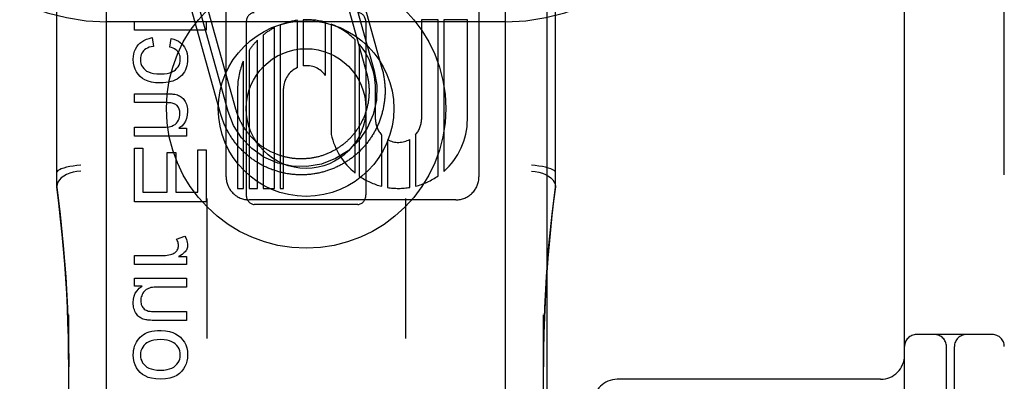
# Model space of a CAD drawing. Header units: inches. Extents: x 0 to 200, y 0 to 129.
# Tile 50 of 94: x 54.308 to 55.542, y 48.962 to 49.415. Entities that reach past the tile are written whole.
import ezdxf

# ---------------------------------------------------------------- set-up
doc = ezdxf.new("R2010")
doc.units = ezdxf.units.IN
doc.header["$LTSCALE"] = 11
doc.header["$MEASUREMENT"] = 0
doc.linetypes.add('HIDDEN', pattern=[0.2, 0.1, -0.1])
doc.layers.add('DEFAULT_2', color=8, linetype='HIDDEN')
doc.layers.add('DOOR_ASSEMBLY', color=7, linetype='CONTINUOUS')

msp = doc.modelspace()

# ---------------------------------------------------------------- linework, layer by layer
at = {"layer": 'DEFAULT_2', "color": 8, "linetype": 'HIDDEN'}
for p, q in [((54.4165, 46.5537), (54.4165, 52.0542)), ((54.9165, 46.5537), (54.9165, 52.0542)), ((55.5415, 47.0208), (55.5415, 52.0208)), ((55.4165, 48.3958), (55.4165, 50.6458)), ((54.354, 49.2055), (54.354, 49.9486)), ((54.979, 49.2055), (54.979, 49.9486)), ((54.5663, 49.2184), (54.5663, 49.8232)), ((54.8831, 49.8233), (54.8831, 49.2184)), ((54.7118, 49.4958), (54.752, 49.3513)), ((54.7214, 49.4985), (54.7616, 49.354)), ((54.7021, 49.4932), (54.7423, 49.3487)), ((54.5593, 49.2978), (54.5204, 49.4374)), ((54.5689, 49.3004), (54.5301, 49.4401)), ((54.5785, 49.3031), (54.5397, 49.4428)), ((54.9165, 49.4128), (54.4165, 49.4128)), ((54.4513, 49.402), (54.4513, 49.4131)), ((54.4513, 49.4131), (54.5413, 49.4131)), ((54.5413, 49.4131), (54.5413, 49.402)), ((54.5915, 49.4121), (54.5915, 49.1958)), ((54.6342, 49.4088), (54.6342, 49.204)), ((54.6556, 49.3553), (54.6556, 49.4145)), ((54.6627, 49.4152), (54.6627, 49.3574)), ((54.6909, 49.3452), (54.6909, 49.412)), ((54.698, 49.4096), (54.698, 49.2716)), ((54.7415, 49.4121), (54.7415, 49.1958)), ((54.8111, 49.4153), (54.8111, 49.2904)), ((54.8319, 49.4153), (54.8111, 49.4153)), ((54.8319, 49.2196), (54.8319, 49.4153)), ((54.839, 49.4153), (54.839, 49.2252)), ((54.8687, 49.4153), (54.839, 49.4153)), ((54.8687, 49.2904), (54.8687, 49.4153)), ((54.5413, 49.402), (54.4513, 49.402)), ((54.6128, 49.396), (54.6128, 49.204)), ((54.627, 49.204), (54.627, 49.4054)), ((54.4738, 49.3928), (54.4752, 49.3819)), ((54.4957, 49.381), (54.4974, 49.3918)), ((54.6056, 49.204), (54.6056, 49.3896)), ((54.7282, 49.2231), (54.7282, 49.39)), ((54.7332, 49.3845), (54.7332, 49.2193)), ((54.595, 49.3765), (54.595, 49.204)), ((54.5879, 49.204), (54.5879, 49.3633)), ((54.4513, 49.3114), (54.4513, 49.3224)), ((54.4513, 49.3224), (54.4914, 49.3224)), ((54.5807, 49.3289), (54.5807, 49.204)), ((54.6383, 49.204), (54.6383, 49.3289)), ((54.7535, 49.2904), (54.7535, 49.329)), ((54.491, 49.3114), (54.4513, 49.3114)), ((54.4513, 49.2695), (54.4513, 49.2805)), ((54.4513, 49.2805), (54.4869, 49.2805)), ((54.5072, 49.2794), (54.5165, 49.2794)), ((54.5165, 49.2794), (54.5165, 49.2695)), ((54.5165, 49.2695), (54.4513, 49.2695)), ((54.7614, 49.2066), (54.7614, 49.2707)), ((54.7685, 49.2652), (54.7685, 49.2051)), ((54.7966, 49.2052), (54.7966, 49.2654)), ((54.8038, 49.2712), (54.8038, 49.2067)), ((54.4513, 49.1873), (54.4513, 49.2544)), ((54.4513, 49.2544), (54.4619, 49.2544)), ((54.4619, 49.2544), (54.4619, 49.1992)), ((54.4926, 49.1992), (54.4926, 49.249)), ((54.4926, 49.249), (54.5031, 49.249)), ((54.5031, 49.249), (54.5031, 49.1992)), ((54.5307, 49.1992), (54.5307, 49.2523)), ((54.5307, 49.2523), (54.5413, 49.2523)), ((54.5413, 49.2523), (54.5413, 49.1873)), ((54.4619, 49.1992), (54.4926, 49.1992)), ((54.5031, 49.1992), (54.5307, 49.1992)), ((54.5807, 49.204), (54.5879, 49.204)), ((54.595, 49.204), (54.6056, 49.204)), ((54.6128, 49.204), (54.627, 49.204)), ((54.6342, 49.204), (54.6383, 49.204)), ((54.5413, 49.1873), (54.4513, 49.1873)), ((54.542, 49.1912), (54.542, 49.0159)), ((54.8543, 49.1896), (54.5951, 49.1896)), ((54.791, 49.1912), (54.791, 49.0159)), ((54.6015, 49.184), (54.7315, 49.184)), ((54.5042, 49.1403), (54.5144, 49.1441)), ((54.4513, 49.1087), (54.4513, 49.1197)), ((54.4513, 49.1197), (54.4854, 49.1197)), ((54.5066, 49.1186), (54.5165, 49.1186)), ((54.5165, 49.1186), (54.5165, 49.1087)), ((54.5165, 49.1087), (54.4513, 49.1087)), ((54.4513, 49.0816), (54.4513, 49.0915)), ((54.4513, 49.0915), (54.5165, 49.0915)), ((54.5165, 49.0915), (54.5165, 49.0804)), ((54.4609, 49.0816), (54.4513, 49.0816)), ((54.5165, 49.0804), (54.4816, 49.0804)), ((54.4803, 49.0497), (54.5165, 49.0497)), ((54.5165, 49.0497), (54.5165, 49.0386)), ((54.369, 48.3634), (54.369, 49.0454)), ((54.5165, 49.0386), (54.4761, 49.0386)), ((54.964, 48.3634), (54.964, 49.0454)), ((55.5265, 49.0208), (55.4315, 49.0208)), ((55.469, 48.8766), (55.469, 49.0058)), ((55.479, 48.3958), (55.479, 49.0058)), ((55.3865, 48.9648), (55.0565, 48.9648))]:
    msp.add_line(p, q, dxfattribs=at)
for points in [[(54.4498, 49.3657), (54.4501, 49.3693), (54.4506, 49.3727), (54.4515, 49.3757), (54.4527, 49.3785), (54.4543, 49.3812), (54.4562, 49.3837)], [(54.4562, 49.3837), (54.4582, 49.3858), (54.4606, 49.3877), (54.4633, 49.3894), (54.4663, 49.3908), (54.4698, 49.3919), (54.4738, 49.3928)], [(54.4974, 49.3918), (54.5008, 49.3909), (54.5038, 49.3898), (54.5064, 49.3884), (54.5087, 49.3869), (54.5108, 49.3851), (54.5126, 49.3831)], [(54.5126, 49.3831), (54.5141, 49.3809), (54.5154, 49.3784), (54.5165, 49.3757), (54.5173, 49.3728), (54.5178, 49.3694), (54.518, 49.3657)], [(54.4629, 49.3764), (54.4617, 49.3749), (54.4607, 49.3733), (54.46, 49.3716), (54.4594, 49.3698), (54.4591, 49.3678), (54.4589, 49.3655)], [(54.4752, 49.3819), (54.4723, 49.3814), (54.4697, 49.3807), (54.4676, 49.3798), (54.4657, 49.3788), (54.4642, 49.3776), (54.4629, 49.3764)], [(54.5056, 49.3755), (54.5045, 49.3767), (54.5032, 49.3777), (54.5017, 49.3787), (54.5, 49.3796), (54.498, 49.3804), (54.4957, 49.381)], [(54.5089, 49.3662), (54.5088, 49.368), (54.5085, 49.3698), (54.508, 49.3714), (54.5074, 49.3728), (54.5066, 49.3742), (54.5056, 49.3755)], [(54.4586, 49.3441), (54.456, 49.3469), (54.4538, 49.3499), (54.4521, 49.3532), (54.4509, 49.3569), (54.4501, 49.361), (54.4498, 49.3657)], [(54.4589, 49.3655), (54.4591, 49.3628), (54.4596, 49.3603), (54.4604, 49.3581), (54.4616, 49.3561), (54.463, 49.3541), (54.4648, 49.3524)], [(54.5029, 49.3526), (54.5047, 49.3544), (54.5062, 49.3564), (54.5074, 49.3585), (54.5082, 49.3608), (54.5087, 49.3633), (54.5089, 49.3662)], [(54.518, 49.3657), (54.5179, 49.3629), (54.5175, 49.3602), (54.517, 49.3576), (54.5162, 49.3551), (54.5152, 49.3526), (54.514, 49.3501)], [(54.4648, 49.3524), (54.4667, 49.351), (54.4691, 49.3498), (54.4719, 49.3488), (54.4753, 49.348), (54.4793, 49.3476), (54.484, 49.3474)], [(54.484, 49.3474), (54.4885, 49.3476), (54.4925, 49.3481), (54.4958, 49.3489), (54.4986, 49.3499), (54.501, 49.3511), (54.5029, 49.3526)], [(54.514, 49.3501), (54.5126, 49.3479), (54.511, 49.3458), (54.5092, 49.344), (54.5071, 49.3423), (54.5048, 49.3409), (54.5021, 49.3395)], [(54.752, 49.3513), (54.7552, 49.3331), (54.7547, 49.3145), (54.7507, 49.2964), (54.7431, 49.2792), (54.7325, 49.264), (54.7191, 49.2512), (54.7035, 49.2412), (54.6859, 49.2344), (54.6676, 49.2312), (54.6491, 49.2316), (54.631, 49.2356), (54.6137, 49.2432), (54.5985, 49.2538), (54.5857, 49.2672), (54.5757, 49.2828), (54.5689, 49.3004)], [(54.7616, 49.354), (54.7619, 49.3528), (54.7623, 49.3515), (54.7626, 49.3503), (54.7629, 49.349), (54.7631, 49.3478), (54.7634, 49.3465), (54.7636, 49.3452), (54.7639, 49.344), (54.7641, 49.3427), (54.7643, 49.3414), (54.7645, 49.3401), (54.7646, 49.3389), (54.7648, 49.3376), (54.7649, 49.3363), (54.765, 49.335), (54.7651, 49.3337), (54.7652, 49.3325), (54.7653, 49.3312), (54.7654, 49.3299), (54.7654, 49.3286), (54.7654, 49.3273), (54.7654, 49.326), (54.7654, 49.3247), (54.7654, 49.3234), (54.7654, 49.3222), (54.7653, 49.3209), (54.7652, 49.3196), (54.7652, 49.3183), (54.7651, 49.317), (54.7649, 49.3157), (54.7648, 49.3144), (54.7647, 49.3132), (54.7645, 49.3119), (54.7643, 49.3106), (54.7641, 49.3093), (54.7639, 49.3081), (54.7637, 49.3068), (54.7634, 49.3055), (54.7632, 49.3043), (54.7629, 49.303), (54.7626, 49.3018), (54.7623, 49.3005), (54.762, 49.2993), (54.7617, 49.298), (54.7613, 49.2968), (54.7609, 49.2955), (54.7606, 49.2943), (54.7602, 49.2931), (54.7598, 49.2919), (54.7593, 49.2906), (54.7589, 49.2894), (54.7584, 49.2882), (54.758, 49.287), (54.7575, 49.2858), (54.757, 49.2846), (54.7565, 49.2835), (54.7559, 49.2823), (54.7554, 49.2811), (54.7548, 49.28), (54.7543, 49.2788), (54.7537, 49.2776), (54.7531, 49.2765), (54.7525, 49.2754), (54.7519, 49.2742), (54.7512, 49.2731), (54.7506, 49.272), (54.7499, 49.2709), (54.7492, 49.2698), (54.7485, 49.2687), (54.7478, 49.2677), (54.7471, 49.2666), (54.7463, 49.2655), (54.7456, 49.2645), (54.7448, 49.2634), (54.7441, 49.2624), (54.7433, 49.2614), (54.7425, 49.2604), (54.7417, 49.2594), (54.7409, 49.2584), (54.74, 49.2574), (54.7392, 49.2564), (54.7383, 49.2555), (54.7374, 49.2545), (54.7366, 49.2536), (54.7357, 49.2527), (54.7348, 49.2517), (54.7338, 49.2508), (54.7329, 49.2499), (54.732, 49.2491), (54.731, 49.2482), (54.7301, 49.2473), (54.7291, 49.2465), (54.7281, 49.2456), (54.7271, 49.2448), (54.7261, 49.244), (54.7251, 49.2432), (54.7241, 49.2424), (54.7231, 49.2416), (54.722, 49.2409), (54.721, 49.2401), (54.7199, 49.2394), (54.7189, 49.2387), (54.7178, 49.2379), (54.7167, 49.2373), (54.7156, 49.2366), (54.7145, 49.2359), (54.7134, 49.2352), (54.7123, 49.2346), (54.7112, 49.234), (54.71, 49.2334), (54.7089, 49.2327), (54.7078, 49.2322), (54.7066, 49.2316), (54.7054, 49.231), (54.7043, 49.2305), (54.7031, 49.23), (54.7019, 49.2294), (54.7007, 49.2289), (54.6995, 49.2284), (54.6983, 49.228), (54.6971, 49.2275), (54.6959, 49.2271), (54.6947, 49.2266), (54.6935, 49.2262), (54.6923, 49.2258), (54.691, 49.2255), (54.6898, 49.2251), (54.6886, 49.2247), (54.6873, 49.2244), (54.6861, 49.2241), (54.6848, 49.2238), (54.6836, 49.2235), (54.6823, 49.2232), (54.681, 49.2229), (54.6798, 49.2227), (54.6785, 49.2225), (54.6772, 49.2222), (54.676, 49.222), (54.6747, 49.2219), (54.6734, 49.2217), (54.6721, 49.2215), (54.6708, 49.2214), (54.6696, 49.2213), (54.6683, 49.2212), (54.667, 49.2211), (54.6657, 49.221), (54.6644, 49.221), (54.6631, 49.2209), (54.6618, 49.2209), (54.6606, 49.2209), (54.6593, 49.2209), (54.658, 49.2209), (54.6567, 49.221), (54.6554, 49.221), (54.6541, 49.2211), (54.6528, 49.2212), (54.6515, 49.2213), (54.6503, 49.2214), (54.649, 49.2215), (54.6477, 49.2217), (54.6464, 49.2218), (54.6451, 49.222), (54.6439, 49.2222), (54.6426, 49.2224), (54.6413, 49.2226), (54.6401, 49.2229), (54.6388, 49.2231), (54.6375, 49.2234), (54.6363, 49.2237), (54.635, 49.224), (54.6338, 49.2243), (54.6325, 49.2247), (54.6313, 49.225), (54.6301, 49.2254), (54.6288, 49.2258), (54.6276, 49.2262), (54.6264, 49.2266), (54.6252, 49.227), (54.624, 49.2274), (54.6228, 49.2279), (54.6216, 49.2284), (54.6204, 49.2288), (54.6192, 49.2293), (54.618, 49.2298), (54.6168, 49.2304), (54.6157, 49.2309), (54.6145, 49.2315), (54.6133, 49.232), (54.6122, 49.2326), (54.611, 49.2332), (54.6099, 49.2338), (54.6088, 49.2345), (54.6077, 49.2351), (54.6066, 49.2358), (54.6055, 49.2364), (54.6044, 49.2371), (54.6033, 49.2378), (54.6022, 49.2385), (54.6011, 49.2392)], [(54.7423, 49.3487), (54.7426, 49.3476), (54.7429, 49.3465), (54.7431, 49.3455), (54.7434, 49.3444), (54.7436, 49.3433), (54.7438, 49.3423), (54.744, 49.3412), (54.7442, 49.3401), (54.7444, 49.339), (54.7446, 49.338), (54.7447, 49.3369), (54.7449, 49.3358), (54.745, 49.3347), (54.7451, 49.3336), (54.7452, 49.3325), (54.7452, 49.3314), (54.7453, 49.3303), (54.7454, 49.3292), (54.7454, 49.3281), (54.7454, 49.3271), (54.7454, 49.326), (54.7454, 49.3249), (54.7454, 49.3238), (54.7454, 49.3227), (54.7453, 49.3216), (54.7453, 49.3205), (54.7452, 49.3194), (54.7451, 49.3183), (54.745, 49.3172), (54.7449, 49.3161), (54.7447, 49.315), (54.7446, 49.314), (54.7444, 49.3129), (54.7443, 49.3118), (54.7441, 49.3107), (54.7439, 49.3096), (54.7436, 49.3086), (54.7434, 49.3075), (54.7432, 49.3064), (54.7429, 49.3054), (54.7426, 49.3043), (54.7424, 49.3033), (54.7421, 49.3022), (54.7417, 49.3012), (54.7414, 49.3001), (54.7411, 49.2991), (54.7407, 49.298), (54.7404, 49.297), (54.74, 49.296), (54.7396, 49.295), (54.7392, 49.2939), (54.7388, 49.2929), (54.7383, 49.2919), (54.7379, 49.2909), (54.7374, 49.2899), (54.737, 49.2889), (54.7365, 49.288), (54.736, 49.287), (54.7355, 49.286), (54.735, 49.285), (54.7344, 49.2841), (54.7339, 49.2831), (54.7333, 49.2822), (54.7328, 49.2813), (54.7322, 49.2803), (54.7316, 49.2794), (54.731, 49.2785), (54.7304, 49.2776), (54.7297, 49.2767), (54.7291, 49.2758), (54.7285, 49.2749), (54.7278, 49.2741), (54.7271, 49.2732), (54.7264, 49.2723), (54.7257, 49.2715), (54.725, 49.2707), (54.7243, 49.2698), (54.7236, 49.269), (54.7229, 49.2682), (54.7221, 49.2674), (54.7213, 49.2666), (54.7206, 49.2658), (54.7198, 49.2651), (54.719, 49.2643), (54.7182, 49.2636), (54.7174, 49.2628), (54.7166, 49.2621), (54.7158, 49.2614), (54.7149, 49.2607), (54.7141, 49.26), (54.7132, 49.2593), (54.7124, 49.2586), (54.7115, 49.2579), (54.7106, 49.2573), (54.7097, 49.2567), (54.7088, 49.256), (54.7079, 49.2554), (54.707, 49.2548), (54.7061, 49.2542), (54.7052, 49.2536), (54.7042, 49.2531), (54.7033, 49.2525), (54.7024, 49.252), (54.7014, 49.2514), (54.7004, 49.2509), (54.6995, 49.2504), (54.6985, 49.2499), (54.6975, 49.2494), (54.6965, 49.2489), (54.6955, 49.2485), (54.6945, 49.248), (54.6935, 49.2476), (54.6925, 49.2472), (54.6915, 49.2468), (54.6905, 49.2464), (54.6895, 49.246), (54.6884, 49.2456), (54.6874, 49.2453), (54.6863, 49.2449), (54.6853, 49.2446), (54.6843, 49.2443), (54.6832, 49.244), (54.6821, 49.2437), (54.6811, 49.2434), (54.68, 49.2432), (54.679, 49.2429), (54.6779, 49.2427), (54.6768, 49.2425), (54.6757, 49.2423), (54.6747, 49.2421), (54.6736, 49.2419), (54.6725, 49.2418), (54.6714, 49.2416), (54.6703, 49.2415), (54.6692, 49.2414), (54.6681, 49.2412), (54.6671, 49.2412), (54.666, 49.2411), (54.6649, 49.241), (54.6638, 49.241), (54.6627, 49.2409), (54.6616, 49.2409), (54.6605, 49.2409), (54.6594, 49.2409), (54.6583, 49.2409), (54.6572, 49.241), (54.6561, 49.241), (54.655, 49.2411), (54.6539, 49.2411), (54.6528, 49.2412), (54.6518, 49.2413), (54.6507, 49.2415), (54.6496, 49.2416), (54.6485, 49.2417), (54.6474, 49.2419), (54.6463, 49.2421), (54.6453, 49.2423), (54.6442, 49.2425), (54.6431, 49.2427), (54.642, 49.2429), (54.641, 49.2431), (54.6399, 49.2434), (54.6388, 49.2437), (54.6378, 49.244), (54.6367, 49.2443), (54.6357, 49.2446), (54.6346, 49.2449), (54.6336, 49.2452), (54.6326, 49.2456), (54.6315, 49.246), (54.6305, 49.2463), (54.6295, 49.2467), (54.6285, 49.2471), (54.6275, 49.2475), (54.6265, 49.248), (54.6255, 49.2484), (54.6245, 49.2489), (54.6235, 49.2493), (54.6225, 49.2498), (54.6215, 49.2503), (54.6205, 49.2508), (54.6196, 49.2514), (54.6186, 49.2519), (54.6177, 49.2524), (54.6167, 49.253), (54.6158, 49.2536), (54.6149, 49.2541), (54.6139, 49.2547), (54.613, 49.2553), (54.6121, 49.2559), (54.6112, 49.2566), (54.6103, 49.2572), (54.6095, 49.2579), (54.6086, 49.2585), (54.6077, 49.2592), (54.6069, 49.2599), (54.606, 49.2606), (54.6052, 49.2613), (54.6044, 49.262)], [(54.4837, 49.336), (54.4778, 49.3363), (54.4727, 49.3371), (54.4684, 49.3383), (54.4646, 49.3399), (54.4613, 49.3418), (54.4586, 49.3441)], [(54.5021, 49.3395), (54.4997, 49.3385), (54.4969, 49.3377), (54.494, 49.337), (54.4908, 49.3365), (54.4874, 49.3361), (54.4837, 49.336)], [(54.4914, 49.3224), (54.4939, 49.3224), (54.4962, 49.3224), (54.4981, 49.3223), (54.4997, 49.3221), (54.501, 49.322), (54.5021, 49.3218)], [(54.5021, 49.3218), (54.5037, 49.3214), (54.5052, 49.321), (54.5066, 49.3204), (54.5079, 49.3198), (54.5091, 49.3191), (54.5103, 49.3184)], [(54.501, 49.3101), (54.4999, 49.3105), (54.4986, 49.3108), (54.4971, 49.311), (54.4953, 49.3112), (54.4933, 49.3113), (54.491, 49.3114)], [(54.5064, 49.3055), (54.5056, 49.3066), (54.5048, 49.3076), (54.504, 49.3084), (54.5031, 49.309), (54.5021, 49.3096), (54.501, 49.3101)], [(54.5103, 49.3184), (54.5113, 49.3176), (54.5123, 49.3166), (54.5133, 49.3155), (54.5142, 49.3142), (54.515, 49.3127), (54.5158, 49.311)], [(54.5158, 49.311), (54.5165, 49.3093), (54.517, 49.3076), (54.5174, 49.3058), (54.5177, 49.304), (54.5179, 49.3021), (54.518, 49.3002)], [(54.5039, 49.2856), (54.5053, 49.2874), (54.5064, 49.2893), (54.5073, 49.2912), (54.5079, 49.2933), (54.5083, 49.2955), (54.5084, 49.2978)], [(54.5084, 49.2978), (54.5083, 49.2993), (54.5082, 49.3007), (54.5079, 49.302), (54.5075, 49.3032), (54.507, 49.3044), (54.5064, 49.3055)], [(54.518, 49.3002), (54.5176, 49.2956), (54.5167, 49.2916), (54.5153, 49.2881), (54.5132, 49.285), (54.5106, 49.2821), (54.5072, 49.2794)], [(54.6011, 49.2392), (54.6001, 49.24), (54.599, 49.2407), (54.598, 49.2415), (54.597, 49.2423), (54.5959, 49.243), (54.5949, 49.2438), (54.5939, 49.2446), (54.5929, 49.2455), (54.5919, 49.2463), (54.591, 49.2471), (54.59, 49.248), (54.5891, 49.2489), (54.5881, 49.2498), (54.5872, 49.2506), (54.5863, 49.2516), (54.5854, 49.2525), (54.5845, 49.2534), (54.5836, 49.2543), (54.5827, 49.2553), (54.5819, 49.2562), (54.581, 49.2572), (54.5802, 49.2582), (54.5793, 49.2592), (54.5785, 49.2602), (54.5777, 49.2612), (54.5769, 49.2622), (54.5762, 49.2632), (54.5754, 49.2643), (54.5747, 49.2653), (54.5739, 49.2664), (54.5732, 49.2674), (54.5725, 49.2685), (54.5718, 49.2696), (54.5711, 49.2707), (54.5704, 49.2718), (54.5698, 49.2729), (54.5691, 49.274), (54.5685, 49.2751), (54.5679, 49.2763), (54.5673, 49.2774), (54.5667, 49.2786), (54.5661, 49.2797), (54.5656, 49.2809), (54.565, 49.282), (54.5645, 49.2832), (54.564, 49.2844), (54.5635, 49.2856), (54.563, 49.2868), (54.5625, 49.288), (54.5621, 49.2892), (54.5616, 49.2904), (54.5612, 49.2916), (54.5608, 49.2928), (54.5604, 49.2941), (54.56, 49.2953), (54.5596, 49.2965), (54.5593, 49.2978)], [(54.6044, 49.262), (54.6035, 49.2627), (54.6027, 49.2635), (54.6019, 49.2642), (54.6012, 49.265), (54.6004, 49.2657), (54.5996, 49.2665), (54.5988, 49.2673), (54.5981, 49.2681), (54.5974, 49.2689), (54.5966, 49.2697), (54.5959, 49.2706), (54.5952, 49.2714), (54.5945, 49.2722), (54.5938, 49.2731), (54.5931, 49.2739), (54.5925, 49.2748), (54.5918, 49.2757), (54.5912, 49.2766), (54.5906, 49.2775), (54.5899, 49.2784), (54.5893, 49.2793), (54.5887, 49.2802), (54.5882, 49.2811), (54.5876, 49.2821), (54.587, 49.283), (54.5865, 49.284), (54.586, 49.2849), (54.5854, 49.2859), (54.5849, 49.2868), (54.5844, 49.2878), (54.5839, 49.2888), (54.5835, 49.2898), (54.583, 49.2908), (54.5826, 49.2918), (54.5821, 49.2928), (54.5817, 49.2938), (54.5813, 49.2948), (54.5809, 49.2958), (54.5805, 49.2969), (54.5802, 49.2979), (54.5798, 49.2989), (54.5795, 49.3), (54.5791, 49.301), (54.5788, 49.3021), (54.5785, 49.3031)], [(54.4869, 49.2805), (54.4913, 49.2807), (54.4951, 49.2812), (54.4981, 49.282), (54.5005, 49.283), (54.5025, 49.2842), (54.5039, 49.2856)], [(54.384, 49.2331), (54.3793, 49.2326), (54.3748, 49.232), (54.3704, 49.2313), (54.3664, 49.2304), (54.3628, 49.2295), (54.3597, 49.2285), (54.3573, 49.2274), (54.3555, 49.2263), (54.3544, 49.2252), (54.354, 49.2242)], [(54.384, 49.2256), (54.3793, 49.2252), (54.3748, 49.2244), (54.3704, 49.2231), (54.3664, 49.2214), (54.3628, 49.2194), (54.3597, 49.2171), (54.3573, 49.2146), (54.3555, 49.2119), (54.3544, 49.2091), (54.354, 49.2062)], [(54.979, 49.2242), (54.9787, 49.2252), (54.9776, 49.2263), (54.9758, 49.2274), (54.9733, 49.2285), (54.9703, 49.2295), (54.9667, 49.2304), (54.9626, 49.2313), (54.9583, 49.232), (54.9537, 49.2326), (54.949, 49.2331)], [(54.949, 49.2256), (54.9537, 49.2252), (54.9583, 49.2244), (54.9626, 49.2231), (54.9667, 49.2214), (54.9703, 49.2194), (54.9733, 49.2171), (54.9758, 49.2146), (54.9776, 49.2119), (54.9787, 49.2091), (54.979, 49.2062)], [(54.369, 48.9802), (54.3689, 48.9981), (54.3686, 49.017), (54.3681, 49.0355), (54.3674, 49.0538), (54.3665, 49.0723), (54.3654, 49.0908), (54.3641, 49.1092), (54.3626, 49.1277), (54.3609, 49.1463), (54.3589, 49.1654), (54.3566, 49.1853), (54.354, 49.2057)], [(54.354, 49.2055), (54.3582, 49.1712), (54.3622, 49.1322), (54.3652, 49.0931), (54.3674, 49.0538), (54.3687, 49.0145), (54.369, 48.9802)], [(54.979, 49.2057), (54.9767, 49.1878), (54.9746, 49.1699), (54.9727, 49.1521), (54.971, 49.1342), (54.9695, 49.1164), (54.9682, 49.0985), (54.967, 49.0804), (54.966, 49.0617), (54.9652, 49.0424), (54.9646, 49.0223), (54.9642, 49.0011), (54.964, 48.9804)], [(54.964, 48.9804), (54.9644, 49.0148), (54.9657, 49.0541), (54.9678, 49.0934), (54.9709, 49.1325), (54.9748, 49.1715), (54.979, 49.2055)], [(54.5066, 49.1322), (54.5065, 49.1335), (54.5063, 49.1348), (54.506, 49.1361), (54.5056, 49.1374), (54.5049, 49.1388), (54.5042, 49.1403)], [(54.5144, 49.1441), (54.5156, 49.142), (54.5165, 49.14), (54.5172, 49.1381), (54.5176, 49.1362), (54.5179, 49.1344), (54.518, 49.1327)], [(54.4983, 49.1216), (54.4996, 49.122), (54.5008, 49.1226), (54.5018, 49.1232), (54.5027, 49.1239), (54.5036, 49.1248), (54.5044, 49.1257)], [(54.5044, 49.1257), (54.505, 49.1267), (54.5056, 49.1277), (54.506, 49.1287), (54.5063, 49.1298), (54.5065, 49.131), (54.5066, 49.1322)], [(54.5158, 49.1256), (54.515, 49.1246), (54.5139, 49.1236), (54.5126, 49.1224), (54.511, 49.1212), (54.509, 49.12), (54.5066, 49.1186)], [(54.518, 49.1327), (54.5179, 49.1315), (54.5177, 49.1302), (54.5174, 49.129), (54.517, 49.1279), (54.5165, 49.1267), (54.5158, 49.1256)], [(54.4854, 49.1197), (54.4879, 49.1198), (54.4902, 49.12), (54.4924, 49.1202), (54.4945, 49.1206), (54.4965, 49.121), (54.4983, 49.1216)], [(54.4498, 49.0609), (54.4502, 49.0652), (54.4511, 49.0691), (54.4525, 49.0726), (54.4546, 49.0757), (54.4574, 49.0788), (54.4609, 49.0816)], [(54.4688, 49.0786), (54.4674, 49.0779), (54.4661, 49.0771), (54.4649, 49.0762), (54.4638, 49.0751), (54.4628, 49.0739), (54.4619, 49.0725)], [(54.4816, 49.0804), (54.4787, 49.0804), (54.4762, 49.0802), (54.4739, 49.0799), (54.472, 49.0796), (54.4703, 49.0791), (54.4688, 49.0786)], [(54.4619, 49.0725), (54.4611, 49.071), (54.4605, 49.0695), (54.46, 49.068), (54.4596, 49.0664), (54.4594, 49.0648), (54.4594, 49.0631)], [(54.4594, 49.0631), (54.4594, 49.0614), (54.4597, 49.0598), (54.46, 49.0583), (54.4605, 49.057), (54.4611, 49.0558), (54.4618, 49.0548)], [(54.452, 49.0501), (54.4514, 49.0517), (54.4508, 49.0534), (54.4504, 49.0552), (54.4501, 49.057), (54.4499, 49.0589), (54.4498, 49.0609)], [(54.4576, 49.0427), (54.4566, 49.0435), (54.4556, 49.0444), (54.4547, 49.0456), (54.4538, 49.0469), (54.4529, 49.0484), (54.452, 49.0501)], [(54.4618, 49.0548), (54.4627, 49.0537), (54.4637, 49.0528), (54.4647, 49.052), (54.4659, 49.0513), (54.4672, 49.0508), (54.4687, 49.0503)], [(54.4687, 49.0503), (54.4697, 49.0501), (54.4711, 49.05), (54.4728, 49.0498), (54.4749, 49.0498), (54.4774, 49.0497), (54.4803, 49.0497)], [(54.4658, 49.0393), (54.4641, 49.0397), (54.4625, 49.0401), (54.4611, 49.0407), (54.4598, 49.0413), (54.4586, 49.042), (54.4576, 49.0427)], [(54.4761, 49.0386), (54.4737, 49.0386), (54.4716, 49.0387), (54.4698, 49.0388), (54.4682, 49.0389), (54.4669, 49.0391), (54.4658, 49.0393)], [(54.465, 49.0221), (54.4673, 49.0232), (54.47, 49.0241), (54.473, 49.0249), (54.4765, 49.0254), (54.4804, 49.0258), (54.4848, 49.0259)], [(54.4848, 49.0259), (54.4903, 49.0256), (54.4952, 49.0248), (54.4993, 49.0235), (54.503, 49.0218), (54.5063, 49.0198), (54.5091, 49.0174)], [(54.4538, 49.0111), (54.4553, 49.0135), (54.4569, 49.0156), (54.4586, 49.0175), (54.4606, 49.0192), (54.4627, 49.0208), (54.465, 49.0221)], [(54.4843, 49.0146), (54.4797, 49.0143), (54.4758, 49.0138), (54.4724, 49.013), (54.4696, 49.0119), (54.4671, 49.0106), (54.4652, 49.0091)], [(54.5026, 49.009), (54.5006, 49.0106), (54.4982, 49.0119), (54.4955, 49.013), (54.4923, 49.0138), (54.4885, 49.0144), (54.4843, 49.0146)], [(54.5091, 49.0174), (54.5118, 49.0144), (54.514, 49.0113), (54.5157, 49.0079), (54.5169, 49.0042), (54.5177, 49), (54.518, 48.9954)], [(54.4498, 48.9954), (54.45, 48.9983), (54.4503, 49.001), (54.4509, 49.0036), (54.4516, 49.0062), (54.4526, 49.0087), (54.4538, 49.0111)], [(54.4652, 49.0091), (54.4632, 49.0071), (54.4617, 49.005), (54.4605, 49.0029), (54.4596, 49.0006), (54.4591, 48.9981), (54.4589, 48.9954)], [(54.5088, 48.9954), (54.5086, 48.9981), (54.5081, 49.0006), (54.5073, 49.0028), (54.5061, 49.005), (54.5045, 49.007), (54.5026, 49.009)], [(54.4586, 48.9732), (54.456, 48.9761), (54.4538, 48.9793), (54.4521, 48.9827), (54.4509, 48.9864), (54.4501, 48.9907), (54.4498, 48.9954)], [(54.4589, 48.9954), (54.4591, 48.9926), (54.4596, 48.9901), (54.4605, 48.9878), (54.4616, 48.9856), (54.4632, 48.9836), (54.4651, 48.9816)], [(54.5026, 48.9817), (54.5046, 48.9836), (54.5061, 48.9857), (54.5073, 48.9878), (54.5081, 48.9901), (54.5086, 48.9927), (54.5088, 48.9954)], [(54.518, 48.9954), (54.5177, 48.9913), (54.5171, 48.9875), (54.5161, 48.984), (54.5147, 48.9808), (54.5129, 48.9778), (54.5107, 48.9749)], [(54.4651, 48.9816), (54.4671, 48.9801), (54.4695, 48.9788), (54.4723, 48.9777), (54.4756, 48.9769), (54.4795, 48.9764), (54.4839, 48.9762)], [(54.4839, 48.9762), (54.4883, 48.9764), (54.4922, 48.9769), (54.4955, 48.9777), (54.4983, 48.9788), (54.5007, 48.9801), (54.5026, 48.9817)], [(54.4839, 48.9648), (54.478, 48.9652), (54.4729, 48.966), (54.4685, 48.9672), (54.4647, 48.9689), (54.4614, 48.9709), (54.4586, 48.9732)], [(54.5107, 48.9749), (54.5079, 48.9721), (54.5045, 48.9697), (54.5006, 48.9677), (54.4959, 48.9662), (54.4903, 48.9652), (54.4839, 48.9648)]]:
    msp.add_lwpolyline(points, dxfattribs=at)
for radius in [0.175, 0.11, 0.075]:
    msp.add_circle((54.6665, 49.304), radius, dxfattribs=at)
for centre, radius, start, end in [((54.4165, 49.6628), 0.25, 90, 270), ((54.9165, 49.6628), 0.25, 270, 90), ((54.6671, 49.3289), 0.0864, 97.6624, 112.4165), ((54.6671, 49.3289), 0.0864, 74.0577, 92.9054), ((54.6671, 49.3289), 0.0864, 45.0355, 69.0633), ((54.6671, 49.3289), 0.0864, 117.6453, 129.0007), ((54.6671, 49.3289), 0.0864, 135.3979, 146.5811), ((54.6671, 49.3289), 0.0864, 0.0458, 40.0811), ((54.6671, 49.3289), 0.0864, 156.5393, 180.0001), ((54.6671, 49.3289), 0.0288, 113.578, 179.9999), ((54.6671, 49.3289), 0.0288, 34.5116, 98.7453), ((54.7823, 49.2904), 0.0288, 180.0185, 223.3212), ((54.7823, 49.2904), 0.0288, 318.0851, 0.0032), ((54.7823, 49.2904), 0.0864, 310.9953, 360), ((54.7823, 49.2904), 0.0864, 192.5782, 231.1955), ((54.7823, 49.2904), 0.0288, 241.3124, 299.7373), ((54.5951, 49.2184), 0.0288, 179.994, 270.0078), ((54.7823, 49.2904), 0.0864, 235.3887, 255.957), ((54.7823, 49.2904), 0.0864, 284.3619, 304.9816), ((54.8543, 49.2184), 0.0288, 269.9572, 359.9997), ((54.7823, 49.2904), 0.0864, 260.7916, 279.5164), ((55.4315, 49.0058), 0.015, 90, 180), ((55.454, 49.0058), 0.015, 0, 90), ((55.494, 49.0058), 0.015, 90, 180), ((55.5265, 49.0058), 0.015, 0, 90), ((55.3865, 48.9948), 0.03, 270, 360), ((55.0565, 48.9348), 0.03, 90, 180)]:
    msp.add_arc(centre, radius, start, end, dxfattribs=at)
for centre, major_axis, start_param, end_param in [((54.6015, 49.4121), (0, -0.0119), 3.141593, 4.712389), ((54.7315, 49.4121), (0, 0.0119), -1.570796, 0), ((54.6015, 49.1958), (0, -0.0119), -1.570796, 0), ((54.7315, 49.1958), (0, 0.0119), 3.141593, 4.712389)]:
    msp.add_ellipse(centre, major_axis=major_axis, ratio=0.842271, start_param=start_param, end_param=end_param, dxfattribs=at)
at = {"layer": 'DOOR_ASSEMBLY', "color": 8, "linetype": 'HIDDEN'}
msp.add_line((55.0728, 59.9258), (55.0728, 39.1158), dxfattribs=at)
at = {"layer": 'DOOR_ASSEMBLY', "color": 3, "linetype": 'Continuous'}
msp.add_line((54.9688, 39.2708), (54.9688, 59.7708), dxfattribs=at)

doc.saveas('drawing.dxf')
